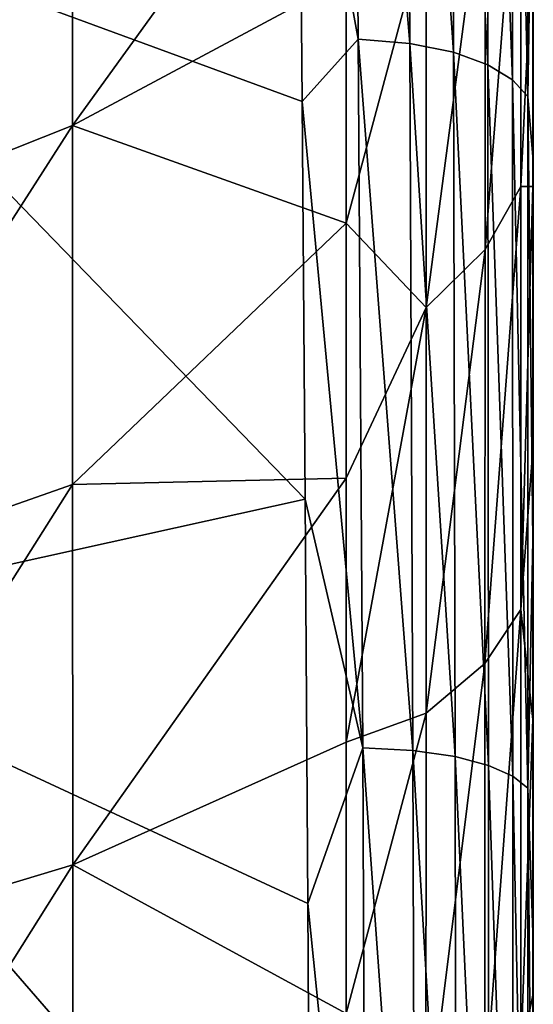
# Model space of a CAD drawing. Header units: millimetres. Extents: x -24 to 72, y 0 to 310.
# Tile 138 of 251: x 11.69 to 15.5, y 259.45 to 266.75. Entities that reach past the tile are written whole.
import ezdxf

# ---------------------------------------------------------------- set-up
doc = ezdxf.new("R2010")
doc.units = ezdxf.units.MM
doc.header["$LTSCALE"] = 65.185185
for name, color, linetype in [('24', 7, 'CONTINUOUS'), ('25', 7, 'CONTINUOUS'), ('26', 7, 'CONTINUOUS'), ('27', 7, 'CONTINUOUS'), ('32', 7, 'CONTINUOUS')]:
    doc.layers.add(name, color=color, linetype=linetype)

msp = doc.modelspace()

# ---------------------------------------------------------------- linework, layer by layer
at = {"layer": '24', "color": 7, "linetype": 'CONTINUOUS'}
for points in [[(15.4108, 265.5178, 15.1369), (15.4109, 268.4761, 17.2144), (15.1445, 265.0496, 15.8171), (15.4108, 265.5178, 15.1369)], [(15.1445, 265.0496, 15.8171), (15.4109, 268.4761, 17.2144), (15.1448, 267.9441, 17.8448), (15.1445, 265.0496, 15.8171)], [(15.4108, 265.5178, 15.1369), (15.5, 267.4044, 15.3588), (15.4109, 268.4761, 17.2144), (15.4108, 265.5178, 15.1369)], [(14.7082, 267.4543, 18.4196), (14.7079, 264.6183, 16.4385), (15.1448, 267.9441, 17.8448), (14.7082, 267.4543, 18.4196)], [(14.7079, 264.6183, 16.4385), (15.1445, 265.0496, 15.8171), (15.1448, 267.9441, 17.8448), (14.7079, 264.6183, 16.4385)], [(14.1151, 267.0582, 18.9393), (14.1151, 265.2445, 17.6313), (14.7082, 267.4543, 18.4196), (14.1151, 267.0582, 18.9393)], [(14.7082, 267.4543, 18.4196), (14.1151, 265.2445, 17.6313), (14.7079, 264.6183, 16.4385), (14.7082, 267.4543, 18.4196)], [(15.5, 265.5175, 14.118), (15.5, 267.4044, 15.3588), (15.4108, 265.5178, 15.1369), (15.5, 265.5175, 14.118)], [(15.4107, 262.3774, 13.3281), (15.4108, 265.5178, 15.1369), (15.1441, 261.9777, 14.0523), (15.4107, 262.3774, 13.3281)], [(15.1441, 261.9777, 14.0523), (15.4108, 265.5178, 15.1369), (15.1445, 265.0496, 15.8171), (15.1441, 261.9777, 14.0523)], [(15.4107, 262.3774, 13.3281), (15.5, 265.5175, 14.118), (15.4108, 265.5178, 15.1369), (15.4107, 262.3774, 13.3281)], [(15.5, 263.5667, 12.9828), (15.5, 265.5175, 14.118), (15.4107, 262.3774, 13.3281), (15.5, 263.5667, 12.9828)], [(14.1151, 265.2445, 17.6313), (14.1151, 263.3519, 16.4291), (14.7079, 264.6183, 16.4385), (14.1151, 265.2445, 17.6313)], [(14.7079, 264.6183, 16.4385), (14.7074, 261.6094, 14.7145), (15.1445, 265.0496, 15.8171), (14.7079, 264.6183, 16.4385)], [(14.7074, 261.6094, 14.7145), (15.1441, 261.9777, 14.0523), (15.1445, 265.0496, 15.8171), (14.7074, 261.6094, 14.7145)], [(14.1151, 263.3519, 16.4291), (14.1151, 261.3933, 15.3409), (14.7079, 264.6183, 16.4385), (14.1151, 263.3519, 16.4291)], [(14.7079, 264.6183, 16.4385), (14.1151, 261.3933, 15.3409), (14.7074, 261.6094, 14.7145), (14.7079, 264.6183, 16.4385)], [(15.5, 261.563, 11.9594), (15.5, 263.5667, 12.9828), (15.4107, 262.3774, 13.3281), (15.5, 261.563, 11.9594)], [(15.4104, 259.0797, 11.8068), (15.4107, 262.3774, 13.3281), (15.1434, 258.7528, 12.5683), (15.4104, 259.0797, 11.8068)], [(15.1434, 258.7528, 12.5683), (15.4107, 262.3774, 13.3281), (15.1441, 261.9777, 14.0523), (15.1434, 258.7528, 12.5683)], [(15.4104, 259.0797, 11.8068), (15.5, 261.563, 11.9594), (15.4107, 262.3774, 13.3281), (15.4104, 259.0797, 11.8068)], [(14.7074, 261.6094, 14.7145), (14.7066, 258.4515, 13.2651), (15.1441, 261.9777, 14.0523), (14.7074, 261.6094, 14.7145)], [(14.7066, 258.4515, 13.2651), (15.1434, 258.7528, 12.5683), (15.1441, 261.9777, 14.0523), (14.7066, 258.4515, 13.2651)], [(14.1151, 261.3933, 15.3409), (14.1151, 259.3817, 14.3736), (14.7074, 261.6094, 14.7145), (14.1151, 261.3933, 15.3409)], [(14.7074, 261.6094, 14.7145), (14.1151, 259.3817, 14.3736), (14.7066, 258.4515, 13.2651), (14.7074, 261.6094, 14.7145)], [(15.5, 259.5175, 11.0524), (15.5, 261.563, 11.9594), (15.4104, 259.0797, 11.8068), (15.5, 259.5175, 11.0524)], [(15.5, 257.4406, 10.265), (15.5, 259.5175, 11.0524), (15.4104, 259.0797, 11.8068), (15.5, 257.4406, 10.265)]]:
    msp.add_3dface(points, dxfattribs=at)
at = {"layer": '25', "color": 7, "linetype": 'CONTINUOUS'}
for points in [[(15.501, 268.9554, 10.0361), (15.5012, 265.3271, 7.9561), (15.502, 271.9786, 5.3977), (15.501, 268.9554, 10.0361)], [(15.5012, 265.3271, 7.9561), (15.5026, 267.9297, 3.1277), (15.502, 271.9786, 5.3977), (15.5012, 265.3271, 7.9561)], [(15.5, 268.5142, -7.6362), (15.5, 271.2181, -6.4645), (15.5025, 265.6553, -3.6348), (15.5, 268.5142, -7.6362)], [(15.5025, 265.6553, -3.6348), (15.5, 271.2181, -6.4645), (15.5025, 270.3801, -1.5926), (15.5025, 265.6553, -3.6348)], [(15.5025, 265.6553, -3.6348), (15.5025, 270.3801, -1.5926), (15.5026, 263.6519, 1.2351), (15.5025, 265.6553, -3.6348)], [(15.5026, 263.6519, 1.2351), (15.5025, 270.3801, -1.5926), (15.5026, 267.9297, 3.1277), (15.5026, 263.6519, 1.2351)], [(15.5, 267.4044, 15.3588), (15.5, 265.5175, 14.118), (15.501, 268.9554, 10.0361), (15.5, 267.4044, 15.3588)], [(15.5, 265.5175, 14.118), (15.5, 263.5667, 12.9828), (15.501, 268.9554, 10.0361), (15.5, 265.5175, 14.118)], [(15.501, 268.9554, 10.0361), (15.5, 263.5667, 12.9828), (15.5012, 265.3271, 7.9561), (15.501, 268.9554, 10.0361)], [(15.5, 265.7355, -8.6834), (15.5, 268.5142, -7.6362), (15.5025, 265.6553, -3.6348), (15.5, 265.7355, -8.6834)], [(15.5012, 265.3271, 7.9561), (15.5012, 261.5049, 6.2111), (15.5026, 267.9297, 3.1277), (15.5012, 265.3271, 7.9561)], [(15.5012, 261.5049, 6.2111), (15.5026, 263.6519, 1.2351), (15.5026, 267.9297, 3.1277), (15.5012, 261.5049, 6.2111)], [(15.5, 262.8892, -9.6016), (15.5, 265.7355, -8.6834), (15.5021, 260.7054, -5.2432), (15.5, 262.8892, -9.6016)], [(15.5021, 260.7054, -5.2432), (15.5, 265.7355, -8.6834), (15.5025, 265.6553, -3.6348), (15.5021, 260.7054, -5.2432)], [(15.5021, 260.7054, -5.2432), (15.5025, 265.6553, -3.6348), (15.5022, 259.1731, -0.262), (15.5021, 260.7054, -5.2432)], [(15.5022, 259.1731, -0.262), (15.5025, 265.6553, -3.6348), (15.5026, 263.6519, 1.2351), (15.5022, 259.1731, -0.262)], [(15.5, 263.5667, 12.9828), (15.5, 261.563, 11.9594), (15.5012, 265.3271, 7.9561), (15.5, 263.5667, 12.9828)], [(15.5, 261.563, 11.9594), (15.5, 259.5175, 11.0524), (15.5012, 265.3271, 7.9561), (15.5, 261.563, 11.9594)], [(15.5012, 265.3271, 7.9561), (15.5, 259.5175, 11.0524), (15.5012, 261.5049, 6.2111), (15.5012, 265.3271, 7.9561)], [(15.5012, 261.5049, 6.2111), (15.501, 257.5155, 4.8207), (15.5026, 263.6519, 1.2351), (15.5012, 261.5049, 6.2111)], [(15.501, 257.5155, 4.8207), (15.5022, 259.1731, -0.262), (15.5026, 263.6519, 1.2351), (15.501, 257.5155, 4.8207)], [(15.5, 259.9826, -10.3866), (15.5, 262.8892, -9.6016), (15.5021, 260.7054, -5.2432), (15.5, 259.9826, -10.3866)], [(15.5, 259.5175, 11.0524), (15.5, 257.4406, 10.265), (15.5012, 261.5049, 6.2111), (15.5, 259.5175, 11.0524)], [(15.5012, 261.5049, 6.2111), (15.5, 257.4406, 10.265), (15.501, 257.5155, 4.8207), (15.5012, 261.5049, 6.2111)], [(15.5013, 255.5609, -6.4019), (15.5, 259.9826, -10.3866), (15.5021, 260.7054, -5.2432), (15.5013, 255.5609, -6.4019)], [(15.5013, 255.5609, -6.4019), (15.5021, 260.7054, -5.2432), (15.5013, 254.5211, -1.3459), (15.5013, 255.5609, -6.4019)], [(15.5013, 254.5211, -1.3459), (15.5021, 260.7054, -5.2432), (15.5022, 259.1731, -0.262), (15.5013, 254.5211, -1.3459)], [(15.5, 257.0231, -11.0348), (15.5, 259.9826, -10.3866), (15.5013, 255.5609, -6.4019), (15.5, 257.0231, -11.0348)]]:
    msp.add_3dface(points, dxfattribs=at)
at = {"layer": '26', "color": 7, "linetype": 'CONTINUOUS'}
for points in [[(14.2047, 266.6085, -10.4379), (13.7628, 269.0405, -9.6627), (14.1654, 271.6816, -8.3664), (14.2047, 266.6085, -10.4379)], [(14.2047, 266.6085, -10.4379), (14.1654, 271.6816, -8.3664), (14.5873, 266.5771, -10.2167), (14.2047, 266.6085, -10.4379)], [(14.5873, 266.5771, -10.2167), (14.1654, 271.6816, -8.3664), (14.559, 271.6378, -8.1542), (14.5873, 266.5771, -10.2167)], [(14.5873, 266.5771, -10.2167), (14.559, 271.6378, -8.1542), (14.9101, 266.5128, -9.9475), (14.5873, 266.5771, -10.2167)], [(14.9101, 266.5128, -9.9475), (14.559, 271.6378, -8.1542), (14.8933, 271.5518, -7.896), (14.9101, 266.5128, -9.9475)], [(14.9101, 266.5128, -9.9475), (14.8933, 271.5518, -7.896), (15.1643, 266.4202, -9.6429), (14.9101, 266.5128, -9.9475)], [(15.1643, 266.4202, -9.6429), (14.8933, 271.5518, -7.896), (15.1565, 271.43, -7.6045), (15.1643, 266.4202, -9.6429)], [(15.1643, 266.4202, -9.6429), (15.1565, 271.43, -7.6045), (15.3484, 266.3079, -9.3099), (15.1643, 266.4202, -9.6429)], [(15.3484, 266.3079, -9.3099), (15.1565, 271.43, -7.6045), (15.346, 271.2836, -7.2868), (15.3484, 266.3079, -9.3099)], [(15.461, 271.1248, -6.9452), (15.4614, 266.1851, -8.9512), (15.346, 271.2836, -7.2868), (15.461, 271.1248, -6.9452)], [(15.4614, 266.1851, -8.9512), (15.3484, 266.3079, -9.3099), (15.346, 271.2836, -7.2868), (15.4614, 266.1851, -8.9512)], [(15.461, 271.1248, -6.9452), (15.5, 268.5142, -7.6362), (15.4614, 266.1851, -8.9512), (15.461, 271.1248, -6.9452)], [(13.7879, 266.1474, -10.7588), (13.7628, 269.0405, -9.6627), (14.2047, 266.6085, -10.4379), (13.7879, 266.1474, -10.7588)], [(15.5, 268.5142, -7.6362), (15.5, 265.7355, -8.6834), (15.4614, 266.1851, -8.9512), (15.5, 268.5142, -7.6362)], [(14.2373, 261.3519, -12.0754), (13.7879, 266.1474, -10.7588), (14.2047, 266.6085, -10.4379), (14.2373, 261.3519, -12.0754)], [(14.2373, 261.3519, -12.0754), (14.2047, 266.6085, -10.4379), (14.6098, 261.3315, -11.8476), (14.2373, 261.3519, -12.0754)], [(14.6098, 261.3315, -11.8476), (14.2047, 266.6085, -10.4379), (14.5873, 266.5771, -10.2167), (14.6098, 261.3315, -11.8476)], [(14.6098, 261.3315, -11.8476), (14.5873, 266.5771, -10.2167), (14.9226, 261.2871, -11.5702), (14.6098, 261.3315, -11.8476)], [(14.9226, 261.2871, -11.5702), (14.5873, 266.5771, -10.2167), (14.9101, 266.5128, -9.9475), (14.9226, 261.2871, -11.5702)], [(14.9226, 261.2871, -11.5702), (14.9101, 266.5128, -9.9475), (15.1695, 261.222, -11.2555), (14.9226, 261.2871, -11.5702)], [(15.1695, 261.222, -11.2555), (14.9101, 266.5128, -9.9475), (15.1643, 266.4202, -9.6429), (15.1695, 261.222, -11.2555)], [(15.1695, 261.222, -11.2555), (15.1643, 266.4202, -9.6429), (15.3497, 261.142, -10.9099), (15.1695, 261.222, -11.2555)], [(15.3497, 261.142, -10.9099), (15.1643, 266.4202, -9.6429), (15.3484, 266.3079, -9.3099), (15.3497, 261.142, -10.9099)], [(15.4614, 266.1851, -8.9512), (15.4615, 261.0537, -10.5365), (15.3484, 266.3079, -9.3099), (15.4614, 266.1851, -8.9512)], [(15.4615, 261.0537, -10.5365), (15.3497, 261.142, -10.9099), (15.3484, 266.3079, -9.3099), (15.4615, 261.0537, -10.5365)], [(15.5, 265.7355, -8.6834), (15.5, 262.8892, -9.6016), (15.4614, 266.1851, -8.9512), (15.5, 265.7355, -8.6834)], [(15.4614, 266.1851, -8.9512), (15.5, 262.8892, -9.6016), (15.4615, 261.0537, -10.5365), (15.4614, 266.1851, -8.9512)], [(13.8105, 263.1968, -11.7165), (13.7879, 266.1474, -10.7588), (14.2373, 261.3519, -12.0754), (13.8105, 263.1968, -11.7165)], [(13.8305, 260.198, -12.5321), (13.8105, 263.1968, -11.7165), (14.2373, 261.3519, -12.0754), (13.8305, 260.198, -12.5321)], [(15.5, 262.8892, -9.6016), (15.5, 259.9826, -10.3866), (15.4615, 261.0537, -10.5365), (15.5, 262.8892, -9.6016)], [(14.2616, 255.9446, -13.2638), (13.8305, 260.198, -12.5321), (14.2373, 261.3519, -12.0754), (14.2616, 255.9446, -13.2638)], [(14.2616, 255.9446, -13.2638), (14.2373, 261.3519, -12.0754), (14.6254, 255.9334, -13.0321), (14.2616, 255.9446, -13.2638)], [(14.6254, 255.9334, -13.0321), (14.2373, 261.3519, -12.0754), (14.6098, 261.3315, -11.8476), (14.6254, 255.9334, -13.0321)], [(14.6254, 255.9334, -13.0321), (14.6098, 261.3315, -11.8476), (14.9302, 255.9068, -12.7498), (14.6254, 255.9334, -13.0321)], [(14.9302, 255.9068, -12.7498), (14.6098, 261.3315, -11.8476), (14.9226, 261.2871, -11.5702), (14.9302, 255.9068, -12.7498)], [(14.9302, 255.9068, -12.7498), (14.9226, 261.2871, -11.5702), (15.1718, 255.8667, -12.4282), (14.9302, 255.9068, -12.7498)], [(15.1718, 255.8667, -12.4282), (14.9226, 261.2871, -11.5702), (15.1695, 261.222, -11.2555), (15.1718, 255.8667, -12.4282)], [(15.1718, 255.8667, -12.4282), (15.1695, 261.222, -11.2555), (15.3497, 255.8165, -12.073), (15.1718, 255.8667, -12.4282)], [(15.3497, 255.8165, -12.073), (15.1695, 261.222, -11.2555), (15.3497, 261.142, -10.9099), (15.3497, 255.8165, -12.073)], [(15.4615, 261.0537, -10.5365), (15.4613, 255.7607, -11.6876), (15.3497, 261.142, -10.9099), (15.4615, 261.0537, -10.5365)], [(15.4613, 255.7607, -11.6876), (15.3497, 255.8165, -12.073), (15.3497, 261.142, -10.9099), (15.4613, 255.7607, -11.6876)], [(15.4615, 261.0537, -10.5365), (15.5, 257.0231, -11.0348), (15.4613, 255.7607, -11.6876), (15.4615, 261.0537, -10.5365)], [(15.5, 259.9826, -10.3866), (15.5, 257.0231, -11.0348), (15.4615, 261.0537, -10.5365), (15.5, 259.9826, -10.3866)], [(13.8474, 257.1605, -13.2027), (13.8305, 260.198, -12.5321), (14.2616, 255.9446, -13.2638), (13.8474, 257.1605, -13.2027)]]:
    msp.add_3dface(points, dxfattribs=at)
at = {"layer": '27', "color": 7, "linetype": 'CONTINUOUS'}
for points in [[(13.7628, 269.0405, -9.6627), (13.7879, 266.1474, -10.7588), (9.3846, 267.7646, -11.1234), (13.7628, 269.0405, -9.6627)], [(13.7879, 266.1474, -10.7588), (13.8105, 263.1968, -11.7165), (9.3846, 267.7646, -11.1234), (13.7879, 266.1474, -10.7588)], [(9.3846, 267.7646, -11.1234), (13.8105, 263.1968, -11.7165), (9.4468, 262.2322, -13.0167), (9.3846, 267.7646, -11.1234)], [(13.8105, 263.1968, -11.7165), (13.8305, 260.198, -12.5321), (9.4468, 262.2322, -13.0167), (13.8105, 263.1968, -11.7165)], [(13.8305, 260.198, -12.5321), (13.8474, 257.1605, -13.2027), (9.4468, 262.2322, -13.0167), (13.8305, 260.198, -12.5321)], [(9.4468, 262.2322, -13.0167), (13.8474, 257.1605, -13.2027), (9.4944, 256.5344, -14.3934), (9.4468, 262.2322, -13.0167)]]:
    msp.add_3dface(points, dxfattribs=at)
at = {"layer": '32', "color": 7, "linetype": 'CONTINUOUS'}
for points in [[(14.1151, 267.0582, 18.9393), (14.1151, 268.7816, 20.3435), (12.0853, 265.9695, 20.104), (14.1151, 267.0582, 18.9393)], [(12.0853, 265.9695, 20.104), (14.1151, 268.7816, 20.3435), (12.0858, 268.452, 22.1668), (12.0853, 265.9695, 20.104)], [(12.0853, 265.9695, 20.104), (12.0858, 268.452, 22.1668), (9.8828, 265.0946, 21.0664), (12.0853, 265.9695, 20.104)], [(12.0858, 268.452, 22.1668), (9.8845, 267.4852, 23.0314), (9.8828, 265.0946, 21.0664), (12.0858, 268.452, 22.1668)], [(14.1151, 265.2445, 17.6313), (14.1151, 267.0582, 18.9393), (12.0853, 265.9695, 20.104), (14.1151, 265.2445, 17.6313)], [(12.0857, 263.3055, 18.2659), (12.0853, 265.9695, 20.104), (9.8822, 262.5314, 19.3183), (12.0857, 263.3055, 18.2659)], [(12.0853, 265.9695, 20.104), (9.8828, 265.0946, 21.0664), (9.8822, 262.5314, 19.3183), (12.0853, 265.9695, 20.104)], [(12.0857, 263.3055, 18.2659), (14.1151, 265.2445, 17.6313), (12.0853, 265.9695, 20.104), (12.0857, 263.3055, 18.2659)], [(14.1151, 263.3519, 16.4291), (14.1151, 265.2445, 17.6313), (12.0857, 263.3055, 18.2659), (14.1151, 263.3519, 16.4291)], [(12.087, 260.4833, 16.6678), (14.1151, 263.3519, 16.4291), (12.0857, 263.3055, 18.2659), (12.087, 260.4833, 16.6678)], [(14.1151, 261.3933, 15.3409), (14.1151, 263.3519, 16.4291), (12.087, 260.4833, 16.6678), (14.1151, 261.3933, 15.3409)], [(12.0857, 263.3055, 18.2659), (9.8822, 262.5314, 19.3183), (9.8828, 259.8186, 17.8008), (12.0857, 263.3055, 18.2659)], [(12.087, 260.4833, 16.6678), (12.0857, 263.3055, 18.2659), (9.8828, 259.8186, 17.8008), (12.087, 260.4833, 16.6678)], [(14.1151, 259.3817, 14.3736), (14.1151, 261.3933, 15.3409), (12.087, 260.4833, 16.6678), (14.1151, 259.3817, 14.3736)], [(12.087, 260.4833, 16.6678), (9.8828, 259.8186, 17.8008), (9.885, 256.979, 16.5276), (12.087, 260.4833, 16.6678)], [(12.0894, 257.5259, 15.325), (12.087, 260.4833, 16.6678), (9.885, 256.979, 16.5276), (12.0894, 257.5259, 15.325)], [(12.0894, 257.5259, 15.325), (14.1151, 259.3817, 14.3736), (12.087, 260.4833, 16.6678), (12.0894, 257.5259, 15.325)]]:
    msp.add_3dface(points, dxfattribs=at)

doc.saveas('drawing.dxf')
